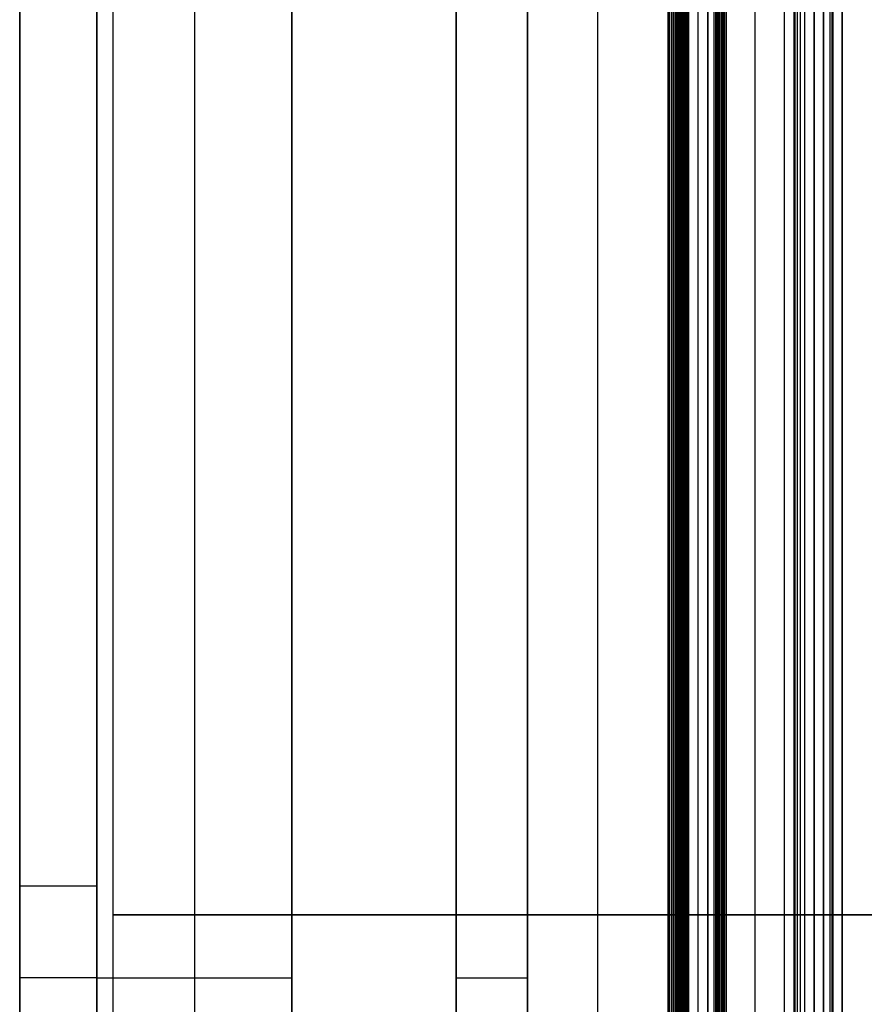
# Model space of a CAD drawing. Header units: millimetres. Extents: x -66 to 114, y 79 to 395.
# Tile 202 of 211: x -65 to -21, y 237 to 288. Entities that reach past the tile are written whole.
import ezdxf

# ---------------------------------------------------------------- set-up
doc = ezdxf.new("R2010")
doc.units = ezdxf.units.MM
doc.layers.add('Layer 01', color=7, linetype='Continuous', true_color=0x000000)

# ---------------------------------------------------------------- blocks, each defined once
blk = doc.blocks.new('Block 01')
at = {"layer": 'Layer 01'}
for p, q in [((-65.05, 116.973, -0.05), (-65.05, 331.473, -0.05)), ((-56.01, 320.473, 42.439), (-56.01, 116.973, 42.439)), ((-56.01, 317.473, -42.561), (-56.01, 158.473, -42.561)), ((-50.969, 158.473, -42.561), (-50.969, 317.473, -42.561)), ((-50.969, 116.973, 42.439), (-50.969, 317.473, 42.439)), ((-42.469, 317.473, -55.31), (-42.469, 116.973, -55.31)), ((-42.469, 317.473, 55.199), (-42.469, 158.473, 55.199)), ((-31.473, 164.973, -64.061), (-31.473, 317.473, -64.061)), ((-28.975, 317.473, 63.612), (-28.975, 164.973, 63.612)), ((-28.975, 317.473, -63.722), (-28.975, 164.973, -63.722)), ((-25.474, 164.973, -64.403), (-25.474, 317.473, -64.403)), ((-23.951, 317.473, -63.477), (-23.951, 164.973, -63.477)), ((-22.974, 164.973, 63.946), (-22.974, 317.473, 63.946)), ((-22.974, 164.973, -64.046), (-22.974, 317.473, -64.046)), ((-60.218, 170.973), (-60.218, 311.473)), ((-61.05, 171.973, -0.05), (-61.05, 298.473, -0.05)), ((-28.975, 241.223, 63.583), (-28.975, 241.223, 63.641)), ((-28.975, 241.223, -63.703), (-28.975, 241.223, -63.741)), ((-23.452, 241.223, -63.501), (-24.451, 241.223, -63.453)), ((-61.05, 237.973, -42.561), (-50.969, 237.973, -42.561)), ((-42.469, 237.973, 59.46), (-42.469, 237.973, 50.939))]:
    blk.add_line(p, q, dxfattribs=at)
at = {"layer": 'Layer 01', "extrusion": (0, 1, 0)}
for centre, radius, start, end in [((61.05, 38.439, 242.723), 4, 0, 89.9999), ((0, 0, 241.223), 60.218, 270, 90), ((31.473, -63.561, 241.223), 0.5, 183.4106, 273.6068), ((29.475, 63.583, 241.223), 0.5, 180, 266.6228), ((28.475, -63.741, 241.223), 0.5, 273.2621, 0), ((25.474, 63.803, 241.223), 0.5, 87.0824, 90), ((25.474, -63.903, 241.223), 0.5, 182.3745, 272.9174), ((25.474, 63.803, 241.223), 0.5, 90, 177.6703), ((22.474, 63.946, 241.223), 0.5, 359.9046, 87.427), ((22.474, -64.046, 241.223), 0.5, 272.573, 0.0989), ((61.05, -38.561, 237.973), 4, 270.0001, 0), ((38.469, 59.46, 237.973), 4, 0, 85.5575)]:
    blk.add_arc(centre, radius, start, end, dxfattribs=at)
at = {"layer": 'Layer 01', "extrusion": (-6.93889e-18, 1, 0)}
blk.add_arc((0.05, -435.05, 241.223), 500, 87.42702, 90, dxfattribs=at)
at = {"layer": 'Layer 01'}
for points, degree in [([(-65.05, 164.973, 38.439), (-65.05, 242.723, 38.439), (-65.05, 320.473, 38.439)], 2), ([(-61.05, 164.973, 42.439), (-61.05, 242.723, 42.439), (-61.05, 320.473, 42.439)], 2), ([(-65.05, 317.473, -38.561), (-65.05, 237.973, -38.561), (-65.05, 158.473, -38.561)], 2), ([(-61.05, 317.473, -42.561), (-61.05, 237.973, -42.561), (-61.05, 158.473, -42.561)], 2), ([(-50.969, 317.473, -42.561), (-50.969, 237.973, -42.561), (-50.969, 158.473, -42.561)], 2), ([(-50.969, 317.473, 42.439), (-50.969, 217.223, 42.439), (-50.969, 116.973, 42.439)], 2), ([(-42.469, 116.973, -59.56), (-42.469, 217.223, -59.56), (-42.469, 317.473, -59.56)], 2), ([(-42.469, 317.473, -51.061), (-42.469, 217.223, -51.061), (-42.469, 116.973, -51.061)], 2), ([(-42.469, 317.473, 50.939), (-42.469, 237.973, 50.939), (-42.469, 158.473, 50.939)], 2), ([(-42.469, 317.473, 59.46), (-42.469, 237.973, 59.46), (-42.469, 158.473, 59.46)], 2), ([(-38.779, 116.973, -63.548), (-38.779, 217.223, -63.548), (-38.779, 317.473, -63.548)], 2), ([(-38.779, 317.473, 63.448), (-38.779, 241.223, 63.448), (-38.779, 164.973, 63.448)], 2), ([(-35.143, 164.973, 63.717), (-35.143, 241.223, 63.717), (-35.143, 317.473, 63.717)], 2), ([(-31.504, 317.473, -64.06), (-31.504, 241.223, -64.06), (-31.504, 164.973, -64.06)], 2), ([(-31.504, 164.973, 63.96), (-31.504, 241.223, 63.96), (-31.504, 317.473, 63.96)], 2), ([(-31.408, 164.973, 63.956), (-31.408, 241.223, 63.956), (-31.408, 317.473, 63.956)], 2), ([(-31.311, 164.973, 63.934), (-31.311, 241.223, 63.934), (-31.311, 317.473, 63.934)], 2), ([(-31.226, 164.973, 63.895), (-31.226, 241.223, 63.895), (-31.226, 317.473, 63.895)], 2), ([(-31.142, 164.973, 63.836), (-31.142, 241.223, 63.836), (-31.142, 317.473, 63.836)], 2), ([(-31.079, 164.973, 63.769), (-31.079, 241.223, 63.769), (-31.079, 317.473, 63.769)], 2), ([(-31.024, 164.973, 63.68), (-31.024, 241.223, 63.68), (-31.024, 317.473, 63.68)], 2), ([(-31.009, 164.973, 63.646), (-31.009, 241.223, 63.646), (-31.009, 317.473, 63.646)], 2), ([(-30.994, 164.973, 63.603), (-30.994, 241.223, 63.603), (-30.994, 317.473, 63.603)], 2), ([(-30.981, 164.973, 63.551), (-30.981, 241.223, 63.551), (-30.981, 317.473, 63.551)], 2), ([(-30.974, 317.473, 63.492), (-30.974, 241.223, 63.492), (-30.974, 164.973, 63.492)], 2), ([(-30.974, 317.473, -63.59), (-30.974, 241.223, -63.59), (-30.974, 164.973, -63.59)], 2), ([(-30.973, 164.973, -63.581), (-30.973, 241.223, -63.581), (-30.973, 317.473, -63.581)], 2), ([(-30.97, 164.973, -63.551), (-30.97, 241.223, -63.551), (-30.97, 317.473, -63.551)], 2), ([(-30.964, 164.973, -63.518), (-30.964, 241.223, -63.518), (-30.964, 317.473, -63.518)], 2), ([(-30.955, 164.973, -63.481), (-30.955, 241.223, -63.481), (-30.955, 317.473, -63.481)], 2), ([(-30.941, 164.973, -63.441), (-30.941, 241.223, -63.441), (-30.941, 317.473, -63.441)], 2), ([(-30.928, 164.973, 63.31), (-30.928, 241.223, 63.31), (-30.928, 317.473, 63.31)], 2), ([(-30.922, 164.973, -63.398), (-30.922, 241.223, -63.398), (-30.922, 317.473, -63.398)], 2), ([(-30.897, 164.973, -63.354), (-30.897, 241.223, -63.354), (-30.897, 317.473, -63.354)], 2), ([(-30.864, 164.973, -63.309), (-30.864, 241.223, -63.309), (-30.864, 317.473, -63.309)], 2), ([(-30.824, 164.973, -63.264), (-30.824, 241.223, -63.264), (-30.824, 317.473, -63.264)], 2), ([(-30.806, 164.973, 63.148), (-30.806, 241.223, 63.148), (-30.806, 317.473, 63.148)], 2), ([(-30.775, 164.973, -63.223), (-30.775, 241.223, -63.223), (-30.775, 317.473, -63.223)], 2), ([(-30.719, 164.973, -63.186), (-30.719, 241.223, -63.186), (-30.719, 317.473, -63.186)], 2), ([(-30.656, 164.973, -63.157), (-30.656, 241.223, -63.157), (-30.656, 317.473, -63.157)], 2), ([(-30.63, 164.973, 63.047), (-30.63, 241.223, 63.047), (-30.63, 317.473, 63.047)], 2), ([(-30.588, 164.973, -63.135), (-30.588, 241.223, -63.135), (-30.588, 317.473, -63.135)], 2), ([(-30.517, 164.973, -63.124), (-30.517, 241.223, -63.124), (-30.517, 317.473, -63.124)], 2), ([(-30.445, 317.473, 63.023), (-30.445, 241.223, 63.023), (-30.445, 164.973, 63.023)], 2), ([(-30.445, 164.973, -63.123), (-30.445, 241.223, -63.123), (-30.445, 317.473, -63.123)], 2), ([(-29.945, 164.973, 63.054), (-29.945, 241.223, 63.054), (-29.945, 317.473, 63.054)], 2), ([(-29.945, 164.973, -63.154), (-29.945, 241.223, -63.154), (-29.945, 317.473, -63.154)], 2), ([(-29.446, 164.973, 63.083), (-29.446, 241.223, 63.083), (-29.446, 317.473, 63.083)], 2), ([(-29.446, 317.473, -63.183), (-29.446, 241.223, -63.183), (-29.446, 164.973, -63.183)], 2), ([(-29.113, 164.973, -63.341), (-29.113, 241.223, -63.341), (-29.113, 317.473, -63.341)], 2), ([(-29.027, 164.973, -63.465), (-29.027, 241.223, -63.465), (-29.027, 317.473, -63.465)], 2), ([(-28.975, 164.973, -63.741), (-28.975, 241.223, -63.741), (-28.975, 317.473, -63.741)], 2), ([(-28.975, 317.473, 63.583), (-28.975, 241.223, 63.583), (-28.975, 164.973, 63.583)], 2), ([(-28.975, 317.473, 63.641), (-28.975, 241.223, 63.641), (-28.975, 164.973, 63.641)], 2), ([(-28.975, 317.473, -63.703), (-28.975, 241.223, -63.703), (-28.975, 164.973, -63.703)], 2), ([(-28.965, 164.973, 63.742), (-28.965, 241.223, 63.742), (-28.965, 317.473, 63.742)], 2), ([(-28.942, 164.973, 63.819), (-28.942, 241.223, 63.819), (-28.942, 317.473, 63.819)], 2), ([(-28.895, 164.973, 63.911), (-28.895, 241.223, 63.911), (-28.895, 317.473, 63.911)], 2), ([(-28.838, 164.973, 63.984), (-28.838, 241.223, 63.984), (-28.838, 317.473, 63.984)], 2), ([(-28.761, 164.973, 64.051), (-28.761, 241.223, 64.051), (-28.761, 317.473, 64.051)], 2), ([(-28.679, 164.973, 64.097), (-28.679, 241.223, 64.097), (-28.679, 317.473, 64.097)], 2), ([(-28.621, 164.973, 64.119), (-28.621, 241.223, 64.119), (-28.621, 317.473, 64.119)], 2), ([(-28.562, 164.973, 64.133), (-28.562, 241.223, 64.133), (-28.562, 317.473, 64.133)], 2), ([(-28.503, 317.473, 64.14), (-28.504, 241.223, 64.14), (-28.504, 164.973, 64.14)], 2), ([(-28.503, 317.473, -64.24), (-28.503, 241.223, -64.24), (-28.503, 164.973, -64.24)], 2), ([(-27.002, 164.973, 64.223), (-27.002, 241.223, 64.223), (-27.002, 317.473, 64.223)], 2), ([(-27.002, 164.973, -64.323), (-27.002, 241.223, -64.323), (-27.002, 317.473, -64.323)], 2), ([(-25.5, 317.473, 64.302), (-25.5, 241.223, 64.302), (-25.5, 164.973, 64.302)], 2), ([(-25.5, 317.473, -64.402), (-25.5, 241.223, -64.402), (-25.5, 164.973, -64.402)], 2), ([(-25.474, 164.973, 64.303), (-25.474, 241.223, 64.303), (-25.474, 317.473, 64.303)], 2), ([(-24.974, 317.473, -63.923), (-24.974, 241.223, -63.923), (-24.974, 164.973, -63.923)], 2), ([(-24.974, 164.973, 63.823), (-24.974, 241.223, 63.823), (-24.974, 317.473, 63.823)], 2), ([(-24.927, 164.973, 63.64), (-24.927, 241.223, 63.64), (-24.927, 317.473, 63.64)], 2), ([(-24.927, 164.973, -63.74), (-24.927, 241.223, -63.74), (-24.927, 317.473, -63.74)], 2), ([(-24.811, 164.973, 63.482), (-24.811, 241.223, 63.482), (-24.811, 317.473, 63.482)], 2), ([(-24.811, 164.973, -63.582), (-24.811, 241.223, -63.582), (-24.811, 317.473, -63.582)], 2), ([(-24.644, 164.973, 63.382), (-24.644, 241.223, 63.382), (-24.644, 317.473, 63.382)], 2), ([(-24.644, 164.973, -63.482), (-24.644, 241.223, -63.482), (-24.644, 317.473, -63.482)], 2), ([(-24.451, 317.473, 63.353), (-24.451, 241.223, 63.353), (-24.451, 164.973, 63.353)], 2), ([(-24.451, 317.473, -63.453), (-24.451, 241.223, -63.453), (-24.451, 164.973, -63.453)], 2), ([(-23.951, 164.973, 63.377), (-23.951, 241.223, 63.377), (-23.951, 317.473, 63.377)], 2), ([(-23.452, 164.973, 63.401), (-23.452, 241.223, 63.401), (-23.452, 317.473, 63.401)], 2), ([(-23.452, 317.473, -63.501), (-23.452, 241.223, -63.501), (-23.452, 164.973, -63.501)], 2), ([(-23.114, 164.973, 63.556), (-23.114, 241.223, 63.556), (-23.114, 317.473, 63.556)], 2), ([(-23.114, 164.973, -63.656), (-23.114, 241.223, -63.656), (-23.114, 317.473, -63.656)], 2), ([(-23.01, 164.973, 63.713), (-23.01, 241.223, 63.713), (-23.01, 317.473, 63.713)], 2), ([(-22.974, 317.473, 63.946), (-22.974, 241.223, 63.946), (-22.974, 164.973, 63.946)], 2), ([(-22.974, 164.973, -64.046), (-22.974, 241.223, -64.046), (-22.974, 317.473, -64.046)], 2), ([(-22.973, 317.473, 63.912), (-22.973, 241.223, 63.912), (-22.973, 164.973, 63.912)], 2), ([(-22.973, 317.473, -64.012), (-22.973, 241.223, -64.012), (-22.973, 164.973, -64.012)], 2), ([(-22.973, 164.973, 63.929), (-22.973, 241.223, 63.929), (-22.973, 317.473, 63.929)], 2), ([(-22.973, 164.973, -64.029), (-22.973, 241.223, -64.029), (-22.973, 317.473, -64.029)], 2), ([(-22.496, 317.473, 64.446), (-22.496, 241.223, 64.446), (-22.496, 164.973, 64.446)], 2), ([(-22.496, 164.973, -64.546), (-22.496, 241.223, -64.546), (-22.496, 317.473, -64.546)], 2), ([(-22.974, 241.223, 63.946), (-22.973, 241.223, 63.934), (-22.973, 241.223, 63.923), (-22.973, 241.223, 63.912)], 3), ([(-22.973, 241.223, -64.012), (-22.973, 241.223, -64.023), (-22.973, 241.223, -64.034), (-22.974, 241.223, -64.046)], 3)]:
    blk.add_open_spline(points, degree=degree, dxfattribs=at)
for points, weights in [([(-38.779, 241.223, 63.448), (-35.144, 241.223, 63.73), (-31.504, 241.223, 63.96)], [0.994151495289, 0.994125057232, 0.99415149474]), ([(-30.445, 241.223, 63.023), (-29.945, 241.223, 63.054), (-29.446, 241.223, 63.083)], [0.994128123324, 0.99412762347, 0.994128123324]), ([(-29.446, 241.223, -63.183), (-29.945, 241.223, -63.154), (-30.445, 241.223, -63.123)], [0.994128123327, 0.994127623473, 0.994128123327]), ([(-28.504, 241.223, 64.14), (-27.002, 241.223, 64.225), (-25.5, 241.223, 64.302)], [0.994151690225, 0.994147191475, 0.99415169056]), ([(-25.5, 241.223, -64.402), (-27.002, 241.223, -64.325), (-28.503, 241.223, -64.24)], [0.994151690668, 0.994147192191, 0.994151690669]), ([(-24.451, 241.223, 63.353), (-23.951, 241.223, 63.378), (-23.452, 241.223, 63.401)], [0.99412812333, 0.994127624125, 0.99412812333])]:
    blk.add_rational_spline(points, weights, degree=2, dxfattribs=at)
for points, degree, knots in [([(-30.974, 241.223, 63.492), (-30.976, 241.223, 63.512), (-30.98, 241.223, 63.549), (-30.992, 241.223, 63.601), (-31.007, 241.223, 63.644), (-31.033, 241.223, 63.701), (-31.074, 241.223, 63.767), (-31.143, 241.223, 63.84), (-31.222, 241.223, 63.897), (-31.312, 241.223, 63.937), (-31.407, 241.223, 63.96), (-31.472, 241.223, 63.96), (-31.504, 241.223, 63.96)], 3, [0, 0, 0, 0, 0.0604309, 0.1139724, 0.159801, 0.1973745, 0.301957, 0.3945166, 0.4976471, 0.5916601, 0.692252, 0.7886903, 0.7886903, 0.7886903, 0.7886903]), ([(-30.445, 241.223, 63.023), (-30.503, 241.223, 63.02), (-30.567, 241.223, 63.027), (-30.693, 241.223, 63.068), (-30.755, 241.223, 63.102), (-30.858, 241.223, 63.194), (-30.9, 241.223, 63.25), (-30.956, 241.223, 63.37), (-30.97, 241.223, 63.433), (-30.974, 241.223, 63.492)], 3, [0, 0, 0, 0, 0.1974781, 0.1974781, 0.3949563, 0.3949563, 0.5924344, 0.5924344, 0.7899126, 0.7899126, 0.7899126, 0.7899126]), ([(-30.974, 241.223, -63.59), (-30.974, 241.223, -63.587), (-30.973, 241.223, -63.574), (-30.97, 241.223, -63.55), (-30.964, 241.223, -63.517), (-30.955, 241.223, -63.48), (-30.941, 241.223, -63.439), (-30.922, 241.223, -63.397), (-30.897, 241.223, -63.352), (-30.864, 241.223, -63.307), (-30.824, 241.223, -63.262), (-30.775, 241.223, -63.221), (-30.719, 241.223, -63.184), (-30.656, 241.223, -63.155), (-30.588, 241.223, -63.134), (-30.517, 241.223, -63.122), (-30.469, 241.223, -63.123), (-30.445, 241.223, -63.123)], 3, [-0.0000026, -0.0000026, -0.0000026, -0.0000026, 0.0094449, 0.039371, 0.0732983, 0.1114081, 0.153856, 0.2007504, 0.2521264, 0.3079166, 0.3679211, 0.4317823, 0.4989698, 0.5687829, 0.6403745, 0.7127969, 0.7850645, 0.7850645, 0.7850645, 0.7850645]), ([(-29.446, 241.223, -63.183), (-29.251, 241.223, -63.194), (-29.113, 241.223, -63.341), (-29.062, 241.223, -63.397), (-29.027, 241.223, -63.465), (-28.975, 241.223, -63.567), (-28.975, 241.223, -63.703)], 2, [0, 0, 0, 0.3998752, 0.3998752, 0.5598253, 0.5598253, 0.7997505, 0.7997505, 0.7997505]), ([(-28.504, 241.223, 64.14), (-28.523, 241.223, 64.138), (-28.563, 241.223, 64.134), (-28.622, 241.223, 64.12), (-28.69, 241.223, 64.094), (-28.765, 241.223, 64.052), (-28.838, 241.223, 63.989), (-28.9, 241.223, 63.91), (-28.942, 241.223, 63.827), (-28.969, 241.223, 63.735), (-28.973, 241.223, 63.675), (-28.975, 241.223, 63.641)], 3, [0.0001527, 0.0001527, 0.0001527, 0.0001527, 0.059593, 0.1204603, 0.1830096, 0.2769647, 0.3799346, 0.4724737, 0.5768581, 0.6575113, 0.7597167, 0.7597167, 0.7597167, 0.7597167]), ([(-24.451, 241.223, 63.353), (-24.551, 241.223, 63.348), (-24.644, 241.223, 63.382), (-24.735, 241.223, 63.415), (-24.811, 241.223, 63.482), (-24.883, 241.223, 63.547), (-24.927, 241.223, 63.64), (-24.971, 241.223, 63.731), (-24.974, 241.223, 63.823)], 2, [0, 0, 0, 0.2020288, 0.2020288, 0.4040576, 0.4040576, 0.6060863, 0.6060863, 0.7907428, 0.7907428, 0.7907428]), ([(-24.974, 241.223, -63.923), (-24.971, 241.223, -63.833), (-24.927, 241.223, -63.74), (-24.886, 241.223, -63.65), (-24.811, 241.223, -63.582), (-24.739, 241.223, -63.517), (-24.644, 241.223, -63.482), (-24.553, 241.223, -63.448), (-24.451, 241.223, -63.453)], 2, [0, 0, 0, 0.1847514, 0.1847514, 0.3868711, 0.3868711, 0.5889909, 0.5889909, 0.7911107, 0.7911107, 0.7911107]), ([(-22.973, 241.223, 63.912), (-22.973, 241.223, 63.802), (-23.01, 241.223, 63.713), (-23.044, 241.223, 63.63), (-23.114, 241.223, 63.556), (-23.252, 241.223, 63.41), (-23.452, 241.223, 63.401)], 2, [0, 0, 0, 0.1995321, 0.1995321, 0.3990367, 0.3990367, 0.798046, 0.798046, 0.798046]), ([(-23.452, 241.223, -63.501), (-23.254, 241.223, -63.51), (-23.114, 241.223, -63.656), (-22.973, 241.223, -63.803), (-22.973, 241.223, -64.012)], 2, [0, 0, 0, 0.4061084, 0.4061084, 0.8122461, 0.8122461, 0.8122461])]:
    blk.add_open_spline(points, degree=degree, knots=knots, dxfattribs=at)

msp = doc.modelspace()

# ---------------------------------------------------------------- block references
at = {"layer": 'Layer 01'}
msp.add_blockref('Block 01', (0, 0), dxfattribs=at)

doc.saveas('drawing.dxf')
